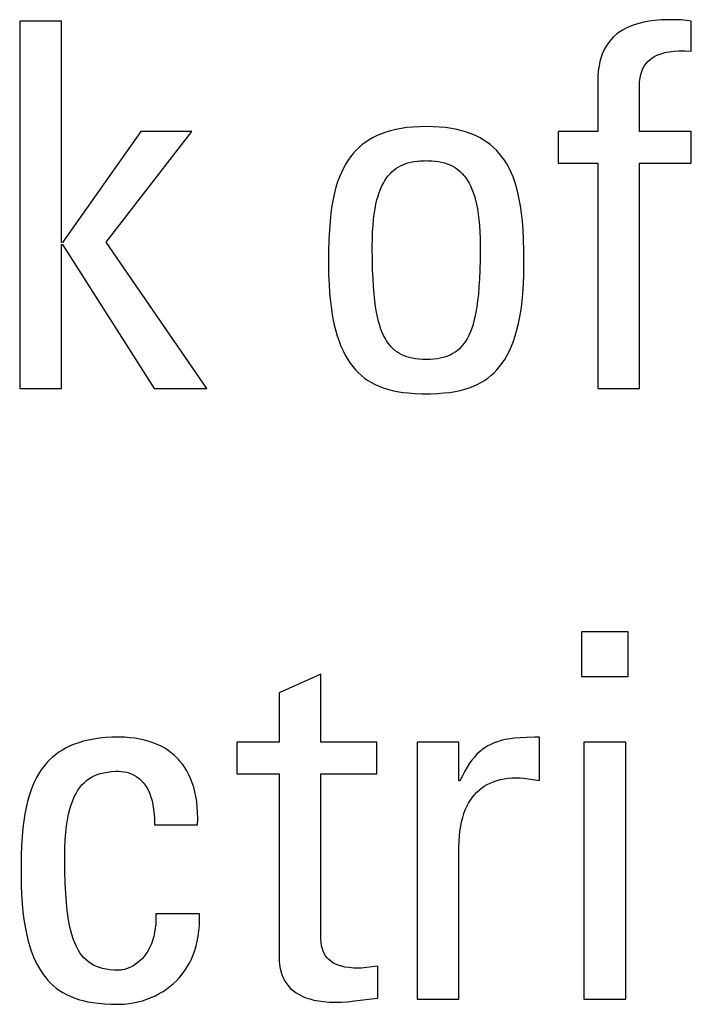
# Model space of a CAD drawing. Header units: millimetres. Extents: x -2579 to 1363, y -329 to 2298.
# Tile 56 of 256: x -1255.91 to -1252.88, y 1520.65 to 1525.09. Entities that reach past the tile are written whole.
import ezdxf

# ---------------------------------------------------------------- set-up
doc = ezdxf.new("R2010")
doc.units = ezdxf.units.MM
doc.header["$LTSCALE"] = 30.734
doc.layers.get('0').update_dxf_attribs({"linetype": 'CONTINUOUS'})

msp = doc.modelspace()

# ---------------------------------------------------------------- linework, layer by layer
at = {"color": 250, "true_color": 0x1c1c1c}
for p, q in [((-1253.0463, 1525.0857), (-1253.0727, 1525.0824)), ((-1253.0176, 1525.088), (-1253.0463, 1525.0857)), ((-1252.9862, 1525.0892), (-1253.0176, 1525.088)), ((-1252.972, 1525.0893), (-1252.9862, 1525.0892)), ((-1252.9413, 1525.0887), (-1252.972, 1525.0893)), ((-1252.9281, 1525.0879), (-1252.9413, 1525.0887)), ((-1252.9157, 1525.0869), (-1252.9281, 1525.0879)), ((-1252.8919, 1525.0839), (-1252.9157, 1525.0869)), ((-1255.9092, 1525.0824), (-1255.9092, 1523.4268)), ((-1255.7212, 1525.0824), (-1255.9092, 1525.0824)), ((-1255.7212, 1524.0849), (-1255.7212, 1525.0824)), ((-1253.193, 1525.0421), (-1253.2079, 1525.0324)), ((-1253.1768, 1525.051), (-1253.193, 1525.0421)), ((-1253.1592, 1525.0591), (-1253.1768, 1525.051)), ((-1253.1401, 1525.0663), (-1253.1592, 1525.0591)), ((-1253.1195, 1525.0726), (-1253.1401, 1525.0663)), ((-1253.0971, 1525.0779), (-1253.1195, 1525.0726)), ((-1253.0727, 1525.0824), (-1253.0971, 1525.0779)), ((-1252.8825, 1525.0824), (-1252.8919, 1525.0839)), ((-1252.8825, 1524.9471), (-1252.8825, 1525.0824)), ((-1253.2459, 1524.998), (-1253.2564, 1524.9847)), ((-1253.2343, 1525.0104), (-1253.2459, 1524.998)), ((-1253.2217, 1525.0218), (-1253.2343, 1525.0104)), ((-1253.2079, 1525.0324), (-1253.2217, 1525.0218)), ((-1253.2746, 1524.9549), (-1253.2821, 1524.9383)), ((-1253.266, 1524.9703), (-1253.2746, 1524.9549)), ((-1253.2564, 1524.9847), (-1253.266, 1524.9703)), ((-1253.2887, 1524.9205), (-1253.2942, 1524.9013)), ((-1253.2821, 1524.9383), (-1253.2887, 1524.9205)), ((-1253.079, 1524.9003), (-1253.0697, 1524.909)), ((-1253.0697, 1524.909), (-1253.0591, 1524.917)), ((-1253.0591, 1524.917), (-1253.0533, 1524.9207)), ((-1253.0533, 1524.9207), (-1253.0471, 1524.9242)), ((-1253.0471, 1524.9242), (-1253.0336, 1524.9306)), ((-1253.0336, 1524.9306), (-1253.0186, 1524.9361)), ((-1253.0186, 1524.9361), (-1253.0017, 1524.9407)), ((-1253.0017, 1524.9407), (-1252.9828, 1524.9443)), ((-1252.9828, 1524.9443), (-1252.9617, 1524.9469)), ((-1252.9617, 1524.9469), (-1252.9381, 1524.9483)), ((-1252.9381, 1524.9483), (-1252.9118, 1524.9484)), ((-1252.9118, 1524.9484), (-1252.8825, 1524.9471)), ((-1253.2985, 1524.8808), (-1253.3018, 1524.8587)), ((-1253.2942, 1524.9013), (-1253.2985, 1524.8808)), ((-1253.1057, 1524.8562), (-1253.1005, 1524.8688)), ((-1253.1005, 1524.8688), (-1253.0944, 1524.8802)), ((-1253.0944, 1524.8802), (-1253.0872, 1524.8907)), ((-1253.0872, 1524.8907), (-1253.079, 1524.9003)), ((-1253.3038, 1524.835), (-1253.3044, 1524.8096)), ((-1253.3018, 1524.8587), (-1253.3038, 1524.835)), ((-1253.1153, 1524.81), (-1253.1131, 1524.8271)), ((-1253.1131, 1524.8271), (-1253.1099, 1524.8424)), ((-1253.1099, 1524.8424), (-1253.1057, 1524.8562)), ((-1253.3044, 1524.8096), (-1253.3044, 1524.5849)), ((-1253.1164, 1524.782), (-1253.1163, 1524.7907)), ((-1253.1164, 1524.5849), (-1253.1164, 1524.782)), ((-1253.1163, 1524.7907), (-1253.1153, 1524.81)), ((-1254.1903, 1524.5991), (-1254.2146, 1524.5944)), ((-1254.1646, 1524.6028), (-1254.1903, 1524.5991)), ((-1254.1372, 1524.6055), (-1254.1646, 1524.6028)), ((-1254.1081, 1524.6072), (-1254.1372, 1524.6055)), ((-1254.0771, 1524.6078), (-1254.1081, 1524.6072)), ((-1254.0462, 1524.6072), (-1254.0771, 1524.6078)), ((-1254.0171, 1524.6055), (-1254.0462, 1524.6072)), ((-1253.9897, 1524.6028), (-1254.0171, 1524.6055)), ((-1253.964, 1524.5991), (-1253.9897, 1524.6028)), ((-1253.9397, 1524.5944), (-1253.964, 1524.5991)), ((-1255.3635, 1524.5849), (-1255.7166, 1524.0849)), ((-1255.5194, 1524.0872), (-1255.1342, 1524.5849)), ((-1255.1342, 1524.5849), (-1255.3635, 1524.5849)), ((-1254.3167, 1524.558), (-1254.3339, 1524.5482)), ((-1254.2986, 1524.5669), (-1254.3167, 1524.558)), ((-1254.2794, 1524.575), (-1254.2986, 1524.5669)), ((-1254.2591, 1524.5823), (-1254.2794, 1524.575)), ((-1254.2375, 1524.5888), (-1254.2591, 1524.5823)), ((-1254.2146, 1524.5944), (-1254.2375, 1524.5888)), ((-1253.9168, 1524.5888), (-1253.9397, 1524.5944)), ((-1253.8952, 1524.5823), (-1253.9168, 1524.5888)), ((-1253.8749, 1524.575), (-1253.8952, 1524.5823)), ((-1253.8557, 1524.5669), (-1253.8749, 1524.575)), ((-1253.8375, 1524.558), (-1253.8557, 1524.5669)), ((-1253.8204, 1524.5482), (-1253.8375, 1524.558)), ((-1253.4833, 1524.5849), (-1253.4833, 1524.4427)), ((-1253.3044, 1524.5849), (-1253.4833, 1524.5849)), ((-1252.8825, 1524.5849), (-1253.1164, 1524.5849)), ((-1252.8825, 1524.4427), (-1252.8825, 1524.5849)), ((-1254.3796, 1524.514), (-1254.3932, 1524.5009)), ((-1254.3652, 1524.5262), (-1254.3796, 1524.514)), ((-1254.35, 1524.5376), (-1254.3652, 1524.5262)), ((-1254.3339, 1524.5482), (-1254.35, 1524.5376)), ((-1253.8043, 1524.5376), (-1253.8204, 1524.5482)), ((-1253.789, 1524.5262), (-1253.8043, 1524.5376)), ((-1253.7747, 1524.514), (-1253.789, 1524.5262)), ((-1253.7611, 1524.5009), (-1253.7747, 1524.514)), ((-1254.4181, 1524.472), (-1254.4295, 1524.456)), ((-1254.406, 1524.487), (-1254.4181, 1524.472)), ((-1254.3932, 1524.5009), (-1254.406, 1524.487)), ((-1253.7483, 1524.487), (-1253.7611, 1524.5009)), ((-1253.7362, 1524.472), (-1253.7483, 1524.487)), ((-1253.7248, 1524.456), (-1253.7362, 1524.472)), ((-1254.4502, 1524.4208), (-1254.4596, 1524.4013)), ((-1254.4402, 1524.439), (-1254.4502, 1524.4208)), ((-1254.4295, 1524.456), (-1254.4402, 1524.439)), ((-1254.2136, 1524.4185), (-1254.2039, 1524.4248)), ((-1254.2039, 1524.4248), (-1254.1937, 1524.4305)), ((-1254.1937, 1524.4305), (-1254.1829, 1524.4356)), ((-1254.1829, 1524.4356), (-1254.1715, 1524.4401)), ((-1254.1715, 1524.4401), (-1254.1595, 1524.444)), ((-1254.1595, 1524.444), (-1254.1466, 1524.4472)), ((-1254.1466, 1524.4472), (-1254.1329, 1524.4499)), ((-1254.1329, 1524.4499), (-1254.1182, 1524.4519)), ((-1254.1182, 1524.4519), (-1254.1024, 1524.4533)), ((-1254.1024, 1524.4533), (-1254.0852, 1524.454)), ((-1254.0852, 1524.454), (-1254.0771, 1524.4541)), ((-1254.0771, 1524.4541), (-1254.0691, 1524.454)), ((-1254.0691, 1524.454), (-1254.0519, 1524.4533)), ((-1254.0519, 1524.4533), (-1254.0361, 1524.4519)), ((-1254.0361, 1524.4519), (-1254.0214, 1524.4499)), ((-1254.0214, 1524.4499), (-1254.0077, 1524.4472)), ((-1254.0077, 1524.4472), (-1253.9948, 1524.444)), ((-1253.9948, 1524.444), (-1253.9828, 1524.4401)), ((-1253.9828, 1524.4401), (-1253.9714, 1524.4356)), ((-1253.9714, 1524.4356), (-1253.9606, 1524.4305)), ((-1253.9606, 1524.4305), (-1253.9504, 1524.4248)), ((-1253.9504, 1524.4248), (-1253.9407, 1524.4185)), ((-1253.7141, 1524.439), (-1253.7248, 1524.456)), ((-1253.7041, 1524.4208), (-1253.7141, 1524.439)), ((-1253.6947, 1524.4013), (-1253.7041, 1524.4208)), ((-1253.4833, 1524.4427), (-1253.3044, 1524.4427)), ((-1253.3044, 1524.4427), (-1253.3044, 1523.4268)), ((-1253.1164, 1523.4268), (-1253.1164, 1524.4427)), ((-1253.1164, 1524.4427), (-1252.8825, 1524.4427)), ((-1254.4683, 1524.3805), (-1254.4764, 1524.3581)), ((-1254.4596, 1524.4013), (-1254.4683, 1524.3805)), ((-1254.2631, 1524.3652), (-1254.2558, 1524.3761)), ((-1254.2558, 1524.3761), (-1254.2482, 1524.3861)), ((-1254.2482, 1524.3861), (-1254.2442, 1524.3909)), ((-1254.2442, 1524.3909), (-1254.2401, 1524.3954)), ((-1254.2401, 1524.3954), (-1254.2317, 1524.4038)), ((-1254.2317, 1524.4038), (-1254.2229, 1524.4115)), ((-1254.2229, 1524.4115), (-1254.2136, 1524.4185)), ((-1253.9407, 1524.4185), (-1253.9314, 1524.4115)), ((-1253.9314, 1524.4115), (-1253.9226, 1524.4038)), ((-1253.9226, 1524.4038), (-1253.9142, 1524.3954)), ((-1253.9142, 1524.3954), (-1253.9101, 1524.3909)), ((-1253.9101, 1524.3909), (-1253.9061, 1524.3861)), ((-1253.9061, 1524.3861), (-1253.8984, 1524.3761)), ((-1253.8984, 1524.3761), (-1253.8911, 1524.3652)), ((-1253.686, 1524.3805), (-1253.6947, 1524.4013)), ((-1253.6779, 1524.3581), (-1253.686, 1524.3805)), ((-1254.4838, 1524.3341), (-1254.4905, 1524.3083)), ((-1254.4764, 1524.3581), (-1254.4838, 1524.3341)), ((-1254.2829, 1524.3263), (-1254.2767, 1524.3404)), ((-1254.2767, 1524.3404), (-1254.2701, 1524.3533)), ((-1254.2701, 1524.3533), (-1254.2631, 1524.3652)), ((-1253.8911, 1524.3652), (-1253.8842, 1524.3533)), ((-1253.8842, 1524.3533), (-1253.8776, 1524.3404)), ((-1253.8776, 1524.3404), (-1253.8714, 1524.3263)), ((-1253.6705, 1524.3341), (-1253.6779, 1524.3581)), ((-1253.6638, 1524.3083), (-1253.6705, 1524.3341)), ((-1254.4905, 1524.3083), (-1254.4966, 1524.2805)), ((-1254.2992, 1524.2768), (-1254.2941, 1524.2946)), ((-1254.2941, 1524.2946), (-1254.2887, 1524.3111)), ((-1254.2887, 1524.3111), (-1254.2829, 1524.3263)), ((-1253.8714, 1524.3263), (-1253.8656, 1524.3111)), ((-1253.8656, 1524.3111), (-1253.8602, 1524.2946)), ((-1253.8602, 1524.2946), (-1253.8551, 1524.2768)), ((-1253.6577, 1524.2805), (-1253.6638, 1524.3083)), ((-1254.5019, 1524.2504), (-1254.5065, 1524.2177)), ((-1254.4966, 1524.2805), (-1254.5019, 1524.2504)), ((-1254.3078, 1524.2364), (-1254.3037, 1524.2574)), ((-1254.3037, 1524.2574), (-1254.2992, 1524.2768)), ((-1253.8551, 1524.2768), (-1253.8506, 1524.2574)), ((-1253.8506, 1524.2574), (-1253.8465, 1524.2364)), ((-1253.6524, 1524.2504), (-1253.6577, 1524.2805)), ((-1253.6478, 1524.2177), (-1253.6524, 1524.2504)), ((-1254.5065, 1524.2177), (-1254.5103, 1524.182)), ((-1254.3145, 1524.189), (-1254.3114, 1524.2136)), ((-1254.3114, 1524.2136), (-1254.3078, 1524.2364)), ((-1253.8465, 1524.2364), (-1253.8429, 1524.2136)), ((-1253.8429, 1524.2136), (-1253.8398, 1524.189)), ((-1253.644, 1524.182), (-1253.6478, 1524.2177)), ((-1254.5103, 1524.182), (-1254.5133, 1524.1427)), ((-1254.3187, 1524.1336), (-1254.3169, 1524.1624)), ((-1254.3169, 1524.1624), (-1254.3145, 1524.189)), ((-1253.8398, 1524.189), (-1253.8374, 1524.1624)), ((-1253.8374, 1524.1624), (-1253.8356, 1524.1336)), ((-1253.6409, 1524.1427), (-1253.644, 1524.182)), ((-1254.5133, 1524.1427), (-1254.5156, 1524.099)), ((-1254.3199, 1524.1025), (-1254.3187, 1524.1336)), ((-1253.8356, 1524.1336), (-1253.8344, 1524.1025)), ((-1253.6387, 1524.099), (-1253.6409, 1524.1427)), ((-1255.7166, 1524.0849), (-1255.7212, 1524.0849)), ((-1255.7212, 1523.4268), (-1255.7212, 1524.0758)), ((-1255.7212, 1524.0758), (-1255.7166, 1524.0758)), ((-1255.7166, 1524.0758), (-1255.3039, 1523.4268)), ((-1255.0654, 1523.4268), (-1255.5194, 1524.0872)), ((-1254.5156, 1524.099), (-1254.5169, 1524.0494)), ((-1254.3202, 1524.0689), (-1254.3199, 1524.1025)), ((-1254.3202, 1524.0618), (-1254.3202, 1524.0689)), ((-1253.8344, 1524.1025), (-1253.834, 1524.0689)), ((-1253.834, 1524.0689), (-1253.834, 1524.0617)), ((-1253.6373, 1524.0494), (-1253.6387, 1524.099)), ((-1254.5169, 1524.0494), (-1254.5174, 1523.9914)), ((-1254.3198, 1524.0089), (-1254.3202, 1524.0618)), ((-1253.834, 1524.0617), (-1253.8345, 1524.009)), ((-1253.6368, 1523.9914), (-1253.6373, 1524.0494)), ((-1254.5174, 1523.9914), (-1254.5174, 1523.9886)), ((-1254.5174, 1523.9886), (-1254.5169, 1523.9416)), ((-1254.3187, 1523.9626), (-1254.3198, 1524.0089)), ((-1253.8345, 1524.009), (-1253.8356, 1523.9626)), ((-1253.6374, 1523.9416), (-1253.6368, 1523.9886)), ((-1253.6368, 1523.9886), (-1253.6368, 1523.9914)), ((-1254.5169, 1523.9416), (-1254.5152, 1523.8979)), ((-1254.317, 1523.9215), (-1254.3187, 1523.9626)), ((-1253.8356, 1523.9626), (-1253.8373, 1523.9215)), ((-1253.6391, 1523.8979), (-1253.6374, 1523.9416)), ((-1254.5152, 1523.8979), (-1254.5125, 1523.8571)), ((-1254.3147, 1523.8849), (-1254.317, 1523.9215)), ((-1253.8373, 1523.9215), (-1253.8396, 1523.8849)), ((-1253.6418, 1523.8571), (-1253.6391, 1523.8979)), ((-1254.5125, 1523.8571), (-1254.5089, 1523.8191)), ((-1254.312, 1523.8521), (-1254.3147, 1523.8849)), ((-1254.3088, 1523.8225), (-1254.312, 1523.8521)), ((-1253.8423, 1523.8521), (-1253.8455, 1523.8226)), ((-1253.8396, 1523.8849), (-1253.8423, 1523.8521)), ((-1253.6454, 1523.8191), (-1253.6418, 1523.8571)), ((-1254.5089, 1523.8191), (-1254.5043, 1523.7837)), ((-1254.3051, 1523.7959), (-1254.3088, 1523.8225)), ((-1253.8455, 1523.8226), (-1253.8492, 1523.7959)), ((-1253.65, 1523.7837), (-1253.6454, 1523.8191)), ((-1254.5043, 1523.7837), (-1254.499, 1523.7508)), ((-1254.301, 1523.7717), (-1254.3051, 1523.7959)), ((-1254.2966, 1523.7498), (-1254.301, 1523.7717)), ((-1253.8533, 1523.7718), (-1253.8577, 1523.7499)), ((-1253.8492, 1523.7959), (-1253.8533, 1523.7718)), ((-1253.6553, 1523.7508), (-1253.65, 1523.7837)), ((-1254.499, 1523.7508), (-1254.4928, 1523.7202)), ((-1254.4928, 1523.7202), (-1254.4859, 1523.6917)), ((-1254.2918, 1523.7299), (-1254.2966, 1523.7498)), ((-1254.2866, 1523.7118), (-1254.2918, 1523.7299)), ((-1254.2811, 1523.6953), (-1254.2866, 1523.7118)), ((-1253.8677, 1523.7118), (-1253.8732, 1523.6953)), ((-1253.8625, 1523.73), (-1253.8677, 1523.7118)), ((-1253.8577, 1523.7499), (-1253.8625, 1523.73)), ((-1253.6684, 1523.6918), (-1253.6615, 1523.7202)), ((-1253.6615, 1523.7202), (-1253.6553, 1523.7508)), ((-1254.4859, 1523.6917), (-1254.4784, 1523.6653)), ((-1254.2753, 1523.6802), (-1254.2811, 1523.6953)), ((-1254.2691, 1523.6664), (-1254.2753, 1523.6802)), ((-1254.2627, 1523.6538), (-1254.2691, 1523.6664)), ((-1253.8852, 1523.6664), (-1253.8917, 1523.6538)), ((-1253.879, 1523.6802), (-1253.8852, 1523.6664)), ((-1253.8732, 1523.6953), (-1253.879, 1523.6802)), ((-1253.6759, 1523.6653), (-1253.6684, 1523.6918)), ((-1254.4784, 1523.6653), (-1254.4701, 1523.6407)), ((-1254.4701, 1523.6407), (-1254.4613, 1523.6178)), ((-1254.2559, 1523.6422), (-1254.2627, 1523.6538)), ((-1254.2487, 1523.6316), (-1254.2559, 1523.6422)), ((-1254.2412, 1523.622), (-1254.2487, 1523.6316)), ((-1254.2334, 1523.6131), (-1254.2412, 1523.622)), ((-1253.9131, 1523.622), (-1253.9209, 1523.6131)), ((-1253.9056, 1523.6317), (-1253.9131, 1523.622)), ((-1253.8985, 1523.6422), (-1253.9056, 1523.6317)), ((-1253.8917, 1523.6538), (-1253.8985, 1523.6422)), ((-1253.693, 1523.6179), (-1253.6842, 1523.6407)), ((-1253.6842, 1523.6407), (-1253.6759, 1523.6653)), ((-1254.4613, 1523.6178), (-1254.4518, 1523.5966)), ((-1254.4518, 1523.5966), (-1254.4418, 1523.5769)), ((-1254.2251, 1523.605), (-1254.2334, 1523.6131)), ((-1254.2164, 1523.5975), (-1254.2251, 1523.605)), ((-1254.2072, 1523.5908), (-1254.2164, 1523.5975)), ((-1254.1976, 1523.5847), (-1254.2072, 1523.5908)), ((-1254.1874, 1523.5792), (-1254.1976, 1523.5847)), ((-1254.1766, 1523.5743), (-1254.1874, 1523.5792)), ((-1253.9669, 1523.5792), (-1253.9777, 1523.5743)), ((-1253.9567, 1523.5847), (-1253.9669, 1523.5792)), ((-1253.9471, 1523.5908), (-1253.9567, 1523.5847)), ((-1253.9379, 1523.5975), (-1253.9471, 1523.5908)), ((-1253.9292, 1523.605), (-1253.9379, 1523.5975)), ((-1253.9209, 1523.6131), (-1253.9292, 1523.605)), ((-1253.7125, 1523.5769), (-1253.7025, 1523.5966)), ((-1253.7025, 1523.5966), (-1253.693, 1523.6179)), ((-1254.4418, 1523.5769), (-1254.4311, 1523.5586)), ((-1254.4311, 1523.5586), (-1254.4199, 1523.5416)), ((-1254.4199, 1523.5416), (-1254.4081, 1523.5258)), ((-1254.1651, 1523.5701), (-1254.1766, 1523.5743)), ((-1254.1529, 1523.5664), (-1254.1651, 1523.5701)), ((-1254.1398, 1523.5633), (-1254.1529, 1523.5664)), ((-1254.1259, 1523.5609), (-1254.1398, 1523.5633)), ((-1254.1108, 1523.5591), (-1254.1259, 1523.5609)), ((-1254.0946, 1523.558), (-1254.1108, 1523.5591)), ((-1254.0771, 1523.5576), (-1254.0946, 1523.558)), ((-1254.0597, 1523.558), (-1254.0771, 1523.5576)), ((-1254.0435, 1523.5591), (-1254.0597, 1523.558)), ((-1254.0285, 1523.5609), (-1254.0435, 1523.5591)), ((-1254.0145, 1523.5633), (-1254.0285, 1523.5609)), ((-1254.0014, 1523.5664), (-1254.0145, 1523.5633)), ((-1253.9892, 1523.5701), (-1254.0014, 1523.5664)), ((-1253.9777, 1523.5743), (-1253.9892, 1523.5701)), ((-1253.7462, 1523.5259), (-1253.7344, 1523.5416)), ((-1253.7344, 1523.5416), (-1253.7232, 1523.5586)), ((-1253.7232, 1523.5586), (-1253.7125, 1523.5769)), ((-1254.4081, 1523.5258), (-1254.3957, 1523.5113)), ((-1254.3957, 1523.5113), (-1254.3827, 1523.4978)), ((-1254.3827, 1523.4978), (-1254.3691, 1523.4854)), ((-1253.7853, 1523.4854), (-1253.7716, 1523.4978)), ((-1253.7716, 1523.4978), (-1253.7586, 1523.5113)), ((-1253.7586, 1523.5113), (-1253.7462, 1523.5259)), ((-1254.3691, 1523.4854), (-1254.3548, 1523.474)), ((-1254.3548, 1523.474), (-1254.3397, 1523.4635)), ((-1254.3397, 1523.4635), (-1254.324, 1523.4539)), ((-1254.324, 1523.4539), (-1254.3073, 1523.4451)), ((-1254.3073, 1523.4451), (-1254.2897, 1523.4372)), ((-1253.8646, 1523.4372), (-1253.847, 1523.4451)), ((-1253.847, 1523.4451), (-1253.8304, 1523.4539)), ((-1253.8304, 1523.4539), (-1253.8146, 1523.4635)), ((-1253.8146, 1523.4635), (-1253.7996, 1523.474)), ((-1253.7996, 1523.474), (-1253.7853, 1523.4854)), ((-1255.9092, 1523.4268), (-1255.7212, 1523.4268)), ((-1255.3039, 1523.4268), (-1255.0654, 1523.4268)), ((-1254.2897, 1523.4372), (-1254.2711, 1523.4301)), ((-1254.2711, 1523.4301), (-1254.2513, 1523.4239)), ((-1254.2513, 1523.4239), (-1254.2302, 1523.4184)), ((-1254.2302, 1523.4184), (-1254.2076, 1523.4138)), ((-1254.2076, 1523.4138), (-1254.1833, 1523.41)), ((-1254.1833, 1523.41), (-1254.157, 1523.4071)), ((-1254.157, 1523.4071), (-1254.1282, 1523.4051)), ((-1254.1282, 1523.4051), (-1254.0964, 1523.404)), ((-1254.0964, 1523.404), (-1254.0771, 1523.4039)), ((-1254.0771, 1523.4039), (-1254.0579, 1523.404)), ((-1254.0579, 1523.404), (-1254.0261, 1523.4051)), ((-1254.0261, 1523.4051), (-1253.9973, 1523.4071)), ((-1253.9973, 1523.4071), (-1253.971, 1523.41)), ((-1253.971, 1523.41), (-1253.9467, 1523.4138)), ((-1253.9467, 1523.4138), (-1253.9241, 1523.4184)), ((-1253.9241, 1523.4184), (-1253.903, 1523.4239)), ((-1253.903, 1523.4239), (-1253.8832, 1523.4301)), ((-1253.8832, 1523.4301), (-1253.8646, 1523.4372)), ((-1253.3044, 1523.4268), (-1253.1164, 1523.4268)), ((-1253.3778, 1522.3308), (-1253.3778, 1522.129)), ((-1253.1669, 1522.3308), (-1253.3778, 1522.3308)), ((-1253.1669, 1522.129), (-1253.1669, 1522.3308)), ((-1254.5526, 1522.1405), (-1254.7406, 1522.0556)), ((-1254.5526, 1521.8332), (-1254.5526, 1522.1405)), ((-1253.3778, 1522.129), (-1253.1669, 1522.129)), ((-1254.7406, 1522.0556), (-1254.7406, 1521.8332)), ((-1255.5746, 1521.8476), (-1255.5986, 1521.843)), ((-1255.5491, 1521.8512), (-1255.5746, 1521.8476)), ((-1255.5221, 1521.8539), (-1255.5491, 1521.8512)), ((-1255.4933, 1521.8555), (-1255.5221, 1521.8539)), ((-1255.4628, 1521.8561), (-1255.4933, 1521.8555)), ((-1255.4622, 1521.8561), (-1255.4628, 1521.8561)), ((-1255.4367, 1521.8555), (-1255.4622, 1521.8561)), ((-1255.4124, 1521.8538), (-1255.4367, 1521.8555)), ((-1255.3893, 1521.8511), (-1255.4124, 1521.8538)), ((-1255.3672, 1521.8474), (-1255.3893, 1521.8511)), ((-1255.3461, 1521.8427), (-1255.3672, 1521.8474)), ((-1253.7008, 1521.8485), (-1253.7208, 1521.8449)), ((-1253.6786, 1521.8514), (-1253.7008, 1521.8485)), ((-1253.6534, 1521.8536), (-1253.6786, 1521.8514)), ((-1253.6243, 1521.8552), (-1253.6534, 1521.8536)), ((-1253.5892, 1521.856), (-1253.6243, 1521.8552)), ((-1253.5673, 1521.8561), (-1253.5892, 1521.856)), ((-1253.5673, 1521.6612), (-1253.5673, 1521.8561)), ((-1255.6999, 1521.8076), (-1255.7169, 1521.7981)), ((-1255.6819, 1521.8163), (-1255.6999, 1521.8076)), ((-1255.6628, 1521.8242), (-1255.6819, 1521.8163)), ((-1255.6426, 1521.8313), (-1255.6628, 1521.8242)), ((-1255.6213, 1521.8376), (-1255.6426, 1521.8313)), ((-1255.5986, 1521.843), (-1255.6213, 1521.8376)), ((-1255.3261, 1521.8371), (-1255.3461, 1521.8427)), ((-1255.3071, 1521.8306), (-1255.3261, 1521.8371)), ((-1255.2891, 1521.8232), (-1255.3071, 1521.8306)), ((-1255.272, 1521.815), (-1255.2891, 1521.8232)), ((-1255.2557, 1521.806), (-1255.272, 1521.815)), ((-1255.2404, 1521.7961), (-1255.2557, 1521.806)), ((-1254.9309, 1521.8332), (-1254.9309, 1521.691)), ((-1254.7406, 1521.8332), (-1254.9309, 1521.8332)), ((-1254.3003, 1521.8332), (-1254.5526, 1521.8332)), ((-1254.3003, 1521.691), (-1254.3003, 1521.8332)), ((-1254.1177, 1521.8332), (-1254.1177, 1520.6752)), ((-1253.9296, 1521.8332), (-1254.1177, 1521.8332)), ((-1253.9296, 1521.6589), (-1253.9296, 1521.8332)), ((-1253.8123, 1521.8087), (-1253.8249, 1521.7998)), ((-1253.7993, 1521.8167), (-1253.8123, 1521.8087)), ((-1253.7856, 1521.8238), (-1253.7993, 1521.8167)), ((-1253.7711, 1521.8302), (-1253.7856, 1521.8238)), ((-1253.7556, 1521.8358), (-1253.7711, 1521.8302)), ((-1253.7389, 1521.8407), (-1253.7556, 1521.8358)), ((-1253.7208, 1521.8449), (-1253.7389, 1521.8407)), ((-1253.3663, 1521.8332), (-1253.3663, 1520.6752)), ((-1253.1783, 1521.8332), (-1253.3663, 1521.8332)), ((-1253.1783, 1520.6752), (-1253.1783, 1521.8332)), ((-1255.7625, 1521.7649), (-1255.776, 1521.7522)), ((-1255.7481, 1521.7768), (-1255.7625, 1521.7649)), ((-1255.733, 1521.7878), (-1255.7481, 1521.7768)), ((-1255.7169, 1521.7981), (-1255.733, 1521.7878)), ((-1255.2259, 1521.7854), (-1255.2404, 1521.7961)), ((-1255.2122, 1521.7739), (-1255.2259, 1521.7854)), ((-1255.1993, 1521.7616), (-1255.2122, 1521.7739)), ((-1255.1932, 1521.7551), (-1255.1993, 1521.7616)), ((-1253.86, 1521.7667), (-1253.8711, 1521.7532)), ((-1253.8486, 1521.7789), (-1253.86, 1521.7667)), ((-1253.8369, 1521.7899), (-1253.8486, 1521.7789)), ((-1253.831, 1521.795), (-1253.8369, 1521.7899)), ((-1253.8249, 1521.7998), (-1253.831, 1521.795)), ((-1255.8009, 1521.7241), (-1255.8123, 1521.7087)), ((-1255.7888, 1521.7386), (-1255.8009, 1521.7241)), ((-1255.776, 1521.7522), (-1255.7888, 1521.7386)), ((-1255.1872, 1521.7484), (-1255.1932, 1521.7551)), ((-1255.1759, 1521.7344), (-1255.1872, 1521.7484)), ((-1255.1654, 1521.7195), (-1255.1759, 1521.7344)), ((-1255.1557, 1521.7037), (-1255.1654, 1521.7195)), ((-1253.8928, 1521.7215), (-1253.9036, 1521.7029)), ((-1253.882, 1521.7382), (-1253.8928, 1521.7215)), ((-1253.8711, 1521.7532), (-1253.882, 1521.7382)), ((-1255.8331, 1521.6745), (-1255.8425, 1521.6557)), ((-1255.823, 1521.6922), (-1255.8331, 1521.6745)), ((-1255.8123, 1521.7087), (-1255.823, 1521.6922)), ((-1255.5971, 1521.6684), (-1255.5853, 1521.6757)), ((-1255.5853, 1521.6757), (-1255.5729, 1521.6821)), ((-1255.5729, 1521.6821), (-1255.5596, 1521.6876)), ((-1255.5596, 1521.6876), (-1255.5453, 1521.6923)), ((-1255.5453, 1521.6923), (-1255.53, 1521.6961)), ((-1255.53, 1521.6961), (-1255.5134, 1521.6991)), ((-1255.5134, 1521.6991), (-1255.4954, 1521.7012)), ((-1255.4954, 1521.7012), (-1255.4756, 1521.7023)), ((-1255.4756, 1521.7023), (-1255.4628, 1521.7025)), ((-1255.4628, 1521.7025), (-1255.4516, 1521.7021)), ((-1255.4516, 1521.7021), (-1255.4388, 1521.7005)), ((-1255.4388, 1521.7005), (-1255.4263, 1521.6979)), ((-1255.4263, 1521.6979), (-1255.4142, 1521.6943)), ((-1255.4142, 1521.6943), (-1255.4025, 1521.6896)), ((-1255.4025, 1521.6896), (-1255.3914, 1521.6839)), ((-1255.3914, 1521.6839), (-1255.3808, 1521.6773)), ((-1255.3808, 1521.6773), (-1255.3708, 1521.6696)), ((-1255.3708, 1521.6696), (-1255.3613, 1521.6609)), ((-1255.1469, 1521.687), (-1255.1557, 1521.7037)), ((-1255.1388, 1521.6694), (-1255.1469, 1521.687)), ((-1255.1315, 1521.6508), (-1255.1388, 1521.6694)), ((-1254.9309, 1521.691), (-1254.7406, 1521.691)), ((-1254.7406, 1521.691), (-1254.7406, 1520.8678)), ((-1254.5526, 1520.9688), (-1254.5526, 1521.691)), ((-1254.5526, 1521.691), (-1254.3003, 1521.691)), ((-1253.9143, 1521.6821), (-1253.9251, 1521.6589)), ((-1253.9036, 1521.7029), (-1253.9143, 1521.6821)), ((-1253.726, 1521.6681), (-1253.7078, 1521.6706)), ((-1253.7078, 1521.6706), (-1253.6886, 1521.6722)), ((-1253.6886, 1521.6722), (-1253.6682, 1521.6727)), ((-1253.6682, 1521.6727), (-1253.6534, 1521.6722)), ((-1253.6534, 1521.6722), (-1253.6374, 1521.6707)), ((-1253.6374, 1521.6707), (-1253.5673, 1521.6612)), ((-1255.8513, 1521.6356), (-1255.8595, 1521.6141)), ((-1255.8425, 1521.6557), (-1255.8513, 1521.6356)), ((-1255.6469, 1521.6167), (-1255.638, 1521.6293)), ((-1255.638, 1521.6293), (-1255.6286, 1521.6407)), ((-1255.6286, 1521.6407), (-1255.6187, 1521.651)), ((-1255.6187, 1521.651), (-1255.6082, 1521.6602)), ((-1255.6082, 1521.6602), (-1255.5971, 1521.6684)), ((-1255.3613, 1521.6609), (-1255.3524, 1521.6512)), ((-1255.3524, 1521.6512), (-1255.3441, 1521.6405)), ((-1255.3441, 1521.6405), (-1255.3364, 1521.6286)), ((-1255.3364, 1521.6286), (-1255.3294, 1521.6156)), ((-1255.1252, 1521.6312), (-1255.1315, 1521.6508)), ((-1255.1197, 1521.6104), (-1255.1252, 1521.6312)), ((-1253.9251, 1521.6589), (-1253.9296, 1521.6589)), ((-1253.839, 1521.6176), (-1253.8276, 1521.6267)), ((-1253.8276, 1521.6267), (-1253.8155, 1521.6351)), ((-1253.8155, 1521.6351), (-1253.8026, 1521.6426)), ((-1253.8026, 1521.6426), (-1253.789, 1521.6494)), ((-1253.789, 1521.6494), (-1253.7746, 1521.6553)), ((-1253.7746, 1521.6553), (-1253.7671, 1521.658)), ((-1253.7671, 1521.658), (-1253.7593, 1521.6605)), ((-1253.7593, 1521.6605), (-1253.7431, 1521.6647)), ((-1253.7431, 1521.6647), (-1253.726, 1521.6681)), ((-1255.867, 1521.5911), (-1255.8739, 1521.5663)), ((-1255.8595, 1521.6141), (-1255.867, 1521.5911)), ((-1255.6703, 1521.5704), (-1255.663, 1521.5873)), ((-1255.663, 1521.5873), (-1255.6552, 1521.6027)), ((-1255.6552, 1521.6027), (-1255.6469, 1521.6167)), ((-1255.3294, 1521.6156), (-1255.3231, 1521.6013)), ((-1255.3231, 1521.6013), (-1255.3175, 1521.5858)), ((-1255.3175, 1521.5858), (-1255.3149, 1521.5775)), ((-1255.1151, 1521.5886), (-1255.1197, 1521.6104)), ((-1255.1115, 1521.5657), (-1255.1151, 1521.5886)), ((-1253.8782, 1521.5725), (-1253.8693, 1521.5851)), ((-1253.8693, 1521.5851), (-1253.8599, 1521.5968)), ((-1253.8599, 1521.5968), (-1253.8498, 1521.6076)), ((-1253.8498, 1521.6076), (-1253.839, 1521.6176)), ((-1255.8801, 1521.5396), (-1255.8856, 1521.5109)), ((-1255.8739, 1521.5663), (-1255.8801, 1521.5396)), ((-1255.6833, 1521.5311), (-1255.6771, 1521.5517)), ((-1255.6771, 1521.5517), (-1255.6703, 1521.5704)), ((-1255.3149, 1521.5775), (-1255.3126, 1521.5689)), ((-1255.3126, 1521.5689), (-1255.3086, 1521.5506)), ((-1255.3086, 1521.5506), (-1255.3055, 1521.5308)), ((-1255.1088, 1521.5416), (-1255.1115, 1521.5657)), ((-1255.1073, 1521.5162), (-1255.1088, 1521.5416)), ((-1253.901, 1521.5288), (-1253.894, 1521.5444)), ((-1253.894, 1521.5444), (-1253.8864, 1521.559)), ((-1253.8864, 1521.559), (-1253.8782, 1521.5725)), ((-1255.8856, 1521.5109), (-1255.8904, 1521.4797)), ((-1255.6937, 1521.4835), (-1255.6888, 1521.5085)), ((-1255.6888, 1521.5085), (-1255.6833, 1521.5311)), ((-1255.3055, 1521.5308), (-1255.3034, 1521.5094)), ((-1255.3034, 1521.5094), (-1255.3023, 1521.4864)), ((-1255.1068, 1521.4896), (-1255.1073, 1521.5162)), ((-1253.9177, 1521.4751), (-1253.9129, 1521.4942)), ((-1253.9129, 1521.4942), (-1253.9073, 1521.5121)), ((-1253.9073, 1521.5121), (-1253.901, 1521.5288)), ((-1255.8904, 1521.4797), (-1255.8945, 1521.4458)), ((-1255.7013, 1521.4261), (-1255.6979, 1521.4562)), ((-1255.6979, 1521.4562), (-1255.6937, 1521.4835)), ((-1255.3023, 1521.4864), (-1255.3023, 1521.4617)), ((-1255.3023, 1521.4617), (-1255.1074, 1521.4617)), ((-1255.1074, 1521.4617), (-1255.1068, 1521.4896)), ((-1253.9251, 1521.4331), (-1253.9218, 1521.4548)), ((-1253.9218, 1521.4548), (-1253.9177, 1521.4751)), ((-1255.8978, 1521.4087), (-1255.9004, 1521.3676)), ((-1255.8945, 1521.4458), (-1255.8978, 1521.4087)), ((-1255.7038, 1521.3931), (-1255.7013, 1521.4261)), ((-1253.9291, 1521.3858), (-1253.9276, 1521.4101)), ((-1253.9276, 1521.4101), (-1253.9251, 1521.4331)), ((-1255.9004, 1521.3676), (-1255.9021, 1521.3216)), ((-1255.7054, 1521.3569), (-1255.7038, 1521.3931)), ((-1253.9296, 1521.3601), (-1253.9291, 1521.3858)), ((-1253.9296, 1520.6752), (-1253.9296, 1521.3601)), ((-1255.9021, 1521.3216), (-1255.903, 1521.2687)), ((-1255.7059, 1521.3172), (-1255.7054, 1521.3569)), ((-1255.7059, 1521.315), (-1255.7059, 1521.3172)), ((-1255.7054, 1521.2526), (-1255.7059, 1521.315)), ((-1255.903, 1521.2687), (-1255.9031, 1521.237)), ((-1255.9031, 1521.237), (-1255.9026, 1521.1907)), ((-1255.704, 1521.1989), (-1255.7054, 1521.2526)), ((-1255.9026, 1521.1907), (-1255.901, 1521.1475)), ((-1255.7017, 1521.1523), (-1255.704, 1521.1989)), ((-1255.901, 1521.1475), (-1255.8983, 1521.1072)), ((-1255.6987, 1521.1115), (-1255.7017, 1521.1523)), ((-1255.8983, 1521.1072), (-1255.8948, 1521.0696)), ((-1255.695, 1521.0755), (-1255.6987, 1521.1115)), ((-1255.8948, 1521.0696), (-1255.8904, 1521.0346)), ((-1255.6907, 1521.0436), (-1255.695, 1521.0755)), ((-1255.2954, 1521.0604), (-1255.2953, 1521.0372)), ((-1255.0982, 1521.0604), (-1255.2954, 1521.0604)), ((-1255.0983, 1521.0335), (-1255.0982, 1521.0604)), ((-1255.8904, 1521.0346), (-1255.8852, 1521.002)), ((-1255.6858, 1521.0153), (-1255.6907, 1521.0436)), ((-1255.6804, 1520.99), (-1255.6858, 1521.0153)), ((-1255.2962, 1521.0153), (-1255.2982, 1520.9947)), ((-1255.2953, 1521.0372), (-1255.2962, 1521.0153)), ((-1255.1016, 1520.9831), (-1255.0994, 1521.0078)), ((-1255.0994, 1521.0078), (-1255.0983, 1521.0335)), ((-1255.8852, 1521.002), (-1255.8792, 1520.9716)), ((-1255.8792, 1520.9716), (-1255.8725, 1520.9433)), ((-1255.6744, 1520.9674), (-1255.6804, 1520.99)), ((-1255.668, 1520.9472), (-1255.6744, 1520.9674)), ((-1255.3012, 1520.9753), (-1255.3052, 1520.9572)), ((-1255.2982, 1520.9947), (-1255.3012, 1520.9753)), ((-1255.1092, 1520.937), (-1255.1049, 1520.9596)), ((-1255.1049, 1520.9596), (-1255.1016, 1520.9831)), ((-1254.552, 1520.9479), (-1254.5526, 1520.9688)), ((-1255.8725, 1520.9433), (-1255.8651, 1520.917)), ((-1255.8651, 1520.917), (-1255.8571, 1520.8925)), ((-1255.6612, 1520.929), (-1255.668, 1520.9472)), ((-1255.6538, 1520.9127), (-1255.6612, 1520.929)), ((-1255.3158, 1520.9242), (-1255.3223, 1520.9092)), ((-1255.3101, 1520.9401), (-1255.3158, 1520.9242)), ((-1255.3052, 1520.9572), (-1255.3101, 1520.9401)), ((-1255.1206, 1520.8947), (-1255.1144, 1520.9154)), ((-1255.1144, 1520.9154), (-1255.1092, 1520.937)), ((-1254.5507, 1520.9308), (-1254.552, 1520.9479)), ((-1254.5484, 1520.916), (-1254.5507, 1520.9308)), ((-1254.5453, 1520.9029), (-1254.5484, 1520.916)), ((-1255.8571, 1520.8925), (-1255.8484, 1520.8698)), ((-1255.646, 1520.898), (-1255.6538, 1520.9127)), ((-1255.6378, 1520.8848), (-1255.646, 1520.898)), ((-1255.629, 1520.8729), (-1255.6378, 1520.8848)), ((-1255.6197, 1520.8621), (-1255.629, 1520.8729)), ((-1255.3377, 1520.8824), (-1255.3465, 1520.8704)), ((-1255.3296, 1520.8953), (-1255.3377, 1520.8824)), ((-1255.3223, 1520.9092), (-1255.3296, 1520.8953)), ((-1255.1357, 1520.8561), (-1255.1277, 1520.875)), ((-1255.1277, 1520.875), (-1255.1206, 1520.8947)), ((-1254.5414, 1520.8911), (-1254.5453, 1520.9029)), ((-1254.5365, 1520.8805), (-1254.5414, 1520.8911)), ((-1254.5308, 1520.8708), (-1254.5365, 1520.8805)), ((-1254.5242, 1520.8619), (-1254.5308, 1520.8708)), ((-1255.8484, 1520.8698), (-1255.8392, 1520.8486)), ((-1255.8392, 1520.8486), (-1255.8294, 1520.8289)), ((-1255.8294, 1520.8289), (-1255.819, 1520.8106)), ((-1255.6099, 1520.8525), (-1255.6197, 1520.8621)), ((-1255.5994, 1520.8438), (-1255.6099, 1520.8525)), ((-1255.5882, 1520.836), (-1255.5994, 1520.8438)), ((-1255.5764, 1520.8292), (-1255.5882, 1520.836)), ((-1255.5637, 1520.8233), (-1255.5764, 1520.8292)), ((-1255.3882, 1520.8319), (-1255.4, 1520.8247)), ((-1255.3769, 1520.8401), (-1255.3882, 1520.8319)), ((-1255.3661, 1520.8493), (-1255.3769, 1520.8401)), ((-1255.356, 1520.8594), (-1255.3661, 1520.8493)), ((-1255.3465, 1520.8704), (-1255.356, 1520.8594)), ((-1255.1543, 1520.8208), (-1255.1446, 1520.838)), ((-1255.1446, 1520.838), (-1255.1357, 1520.8561)), ((-1254.7406, 1520.8678), (-1254.74, 1520.8481)), ((-1254.74, 1520.8481), (-1254.7382, 1520.8299)), ((-1254.7382, 1520.8299), (-1254.7354, 1520.8129)), ((-1254.5165, 1520.8538), (-1254.5242, 1520.8619)), ((-1254.5078, 1520.8464), (-1254.5165, 1520.8538)), ((-1254.4978, 1520.8397), (-1254.5078, 1520.8464)), ((-1254.4923, 1520.8366), (-1254.4978, 1520.8397)), ((-1254.4864, 1520.8337), (-1254.4923, 1520.8366)), ((-1254.4736, 1520.8284), (-1254.4864, 1520.8337)), ((-1254.4591, 1520.8239), (-1254.4736, 1520.8284)), ((-1255.819, 1520.8106), (-1255.8081, 1520.7936)), ((-1255.8081, 1520.7936), (-1255.8024, 1520.7856)), ((-1255.8024, 1520.7856), (-1255.7966, 1520.7778)), ((-1255.5501, 1520.8181), (-1255.5637, 1520.8233)), ((-1255.5354, 1520.8139), (-1255.5501, 1520.8181)), ((-1255.5195, 1520.8105), (-1255.5354, 1520.8139)), ((-1255.5023, 1520.808), (-1255.5195, 1520.8105)), ((-1255.4835, 1520.8064), (-1255.5023, 1520.808)), ((-1255.4628, 1520.8059), (-1255.4835, 1520.8064)), ((-1255.4533, 1520.8065), (-1255.4628, 1520.8059)), ((-1255.4484, 1520.8072), (-1255.4533, 1520.8065)), ((-1255.4368, 1520.8097), (-1255.4484, 1520.8072)), ((-1255.4245, 1520.8135), (-1255.4368, 1520.8097)), ((-1255.4122, 1520.8185), (-1255.4245, 1520.8135)), ((-1255.4, 1520.8247), (-1255.4122, 1520.8185)), ((-1255.1887, 1520.7738), (-1255.1764, 1520.7887)), ((-1255.1764, 1520.7887), (-1255.1649, 1520.8043)), ((-1255.1649, 1520.8043), (-1255.1543, 1520.8208)), ((-1254.7354, 1520.8129), (-1254.7314, 1520.7971)), ((-1254.7314, 1520.7971), (-1254.7265, 1520.7824)), ((-1254.7265, 1520.7824), (-1254.7206, 1520.7687)), ((-1254.4428, 1520.8202), (-1254.4591, 1520.8239)), ((-1254.4244, 1520.8174), (-1254.4428, 1520.8202)), ((-1254.4038, 1520.8157), (-1254.4244, 1520.8174)), ((-1254.3806, 1520.8151), (-1254.4038, 1520.8157)), ((-1254.3695, 1520.8157), (-1254.3806, 1520.8151)), ((-1254.3465, 1520.8182), (-1254.3695, 1520.8157)), ((-1254.2958, 1520.8243), (-1254.3465, 1520.8182)), ((-1254.2958, 1520.6798), (-1254.2958, 1520.8243)), ((-1255.7966, 1520.7778), (-1255.7845, 1520.7632)), ((-1255.7845, 1520.7632), (-1255.7719, 1520.7497)), ((-1255.7719, 1520.7497), (-1255.7586, 1520.7372)), ((-1255.2306, 1520.7336), (-1255.2158, 1520.7462)), ((-1255.2158, 1520.7462), (-1255.2018, 1520.7596)), ((-1255.2018, 1520.7596), (-1255.1887, 1520.7738)), ((-1254.7206, 1520.7687), (-1254.7137, 1520.7559)), ((-1254.7137, 1520.7559), (-1254.7058, 1520.744)), ((-1254.7058, 1520.744), (-1254.6969, 1520.7329)), ((-1255.7586, 1520.7372), (-1255.7447, 1520.7256)), ((-1255.7447, 1520.7256), (-1255.7301, 1520.715)), ((-1255.7301, 1520.715), (-1255.7148, 1520.7053)), ((-1255.7148, 1520.7053), (-1255.6987, 1520.6964)), ((-1255.6987, 1520.6964), (-1255.6817, 1520.6883)), ((-1255.2981, 1520.6911), (-1255.28, 1520.7005)), ((-1255.28, 1520.7005), (-1255.2627, 1520.7107)), ((-1255.2627, 1520.7107), (-1255.2463, 1520.7218)), ((-1255.2463, 1520.7218), (-1255.2306, 1520.7336)), ((-1254.6969, 1520.7329), (-1254.687, 1520.7225)), ((-1254.687, 1520.7225), (-1254.676, 1520.7129)), ((-1254.676, 1520.7129), (-1254.6639, 1520.7041)), ((-1254.6639, 1520.7041), (-1254.6505, 1520.696)), ((-1254.6505, 1520.696), (-1254.6359, 1520.6887)), ((-1255.6817, 1520.6883), (-1255.6637, 1520.681)), ((-1255.6637, 1520.681), (-1255.6447, 1520.6745)), ((-1255.6447, 1520.6745), (-1255.6244, 1520.6689)), ((-1255.6244, 1520.6689), (-1255.6027, 1520.664)), ((-1255.6027, 1520.664), (-1255.5795, 1520.6599)), ((-1255.5795, 1520.6599), (-1255.5544, 1520.6567)), ((-1255.5544, 1520.6567), (-1255.5272, 1520.6543)), ((-1255.5272, 1520.6543), (-1255.4973, 1520.6528)), ((-1255.4973, 1520.6528), (-1255.464, 1520.6523)), ((-1255.464, 1520.6523), (-1255.4628, 1520.6523)), ((-1255.4628, 1520.6523), (-1255.4578, 1520.6523)), ((-1255.4578, 1520.6523), (-1255.4383, 1520.6532)), ((-1255.4383, 1520.6532), (-1255.4181, 1520.6553)), ((-1255.4181, 1520.6553), (-1255.3975, 1520.6586)), ((-1255.3975, 1520.6586), (-1255.3768, 1520.663)), ((-1255.3768, 1520.663), (-1255.3564, 1520.6685)), ((-1255.3564, 1520.6685), (-1255.3363, 1520.6751)), ((-1255.3363, 1520.6751), (-1255.3169, 1520.6826)), ((-1255.3169, 1520.6826), (-1255.2981, 1520.6911)), ((-1254.6359, 1520.6887), (-1254.6199, 1520.6821)), ((-1254.6199, 1520.6821), (-1254.6024, 1520.6763)), ((-1254.6024, 1520.6763), (-1254.5832, 1520.6714)), ((-1254.5832, 1520.6714), (-1254.5623, 1520.6673)), ((-1254.5623, 1520.6673), (-1254.5395, 1520.6643)), ((-1254.5395, 1520.6643), (-1254.5146, 1520.6623)), ((-1254.5146, 1520.6623), (-1254.4876, 1520.6614)), ((-1254.4876, 1520.6614), (-1254.4815, 1520.6614)), ((-1254.4815, 1520.6614), (-1254.4583, 1520.662)), ((-1254.4583, 1520.662), (-1254.4322, 1520.6639)), ((-1254.4322, 1520.6639), (-1254.401, 1520.6673)), ((-1254.401, 1520.6673), (-1254.3607, 1520.6726)), ((-1254.3607, 1520.6726), (-1254.3243, 1520.6771)), ((-1254.3243, 1520.6771), (-1254.2958, 1520.6798)), ((-1254.1177, 1520.6752), (-1253.9296, 1520.6752)), ((-1253.3663, 1520.6752), (-1253.1783, 1520.6752))]:
    msp.add_line(p, q, dxfattribs=at)

doc.saveas('drawing.dxf')
